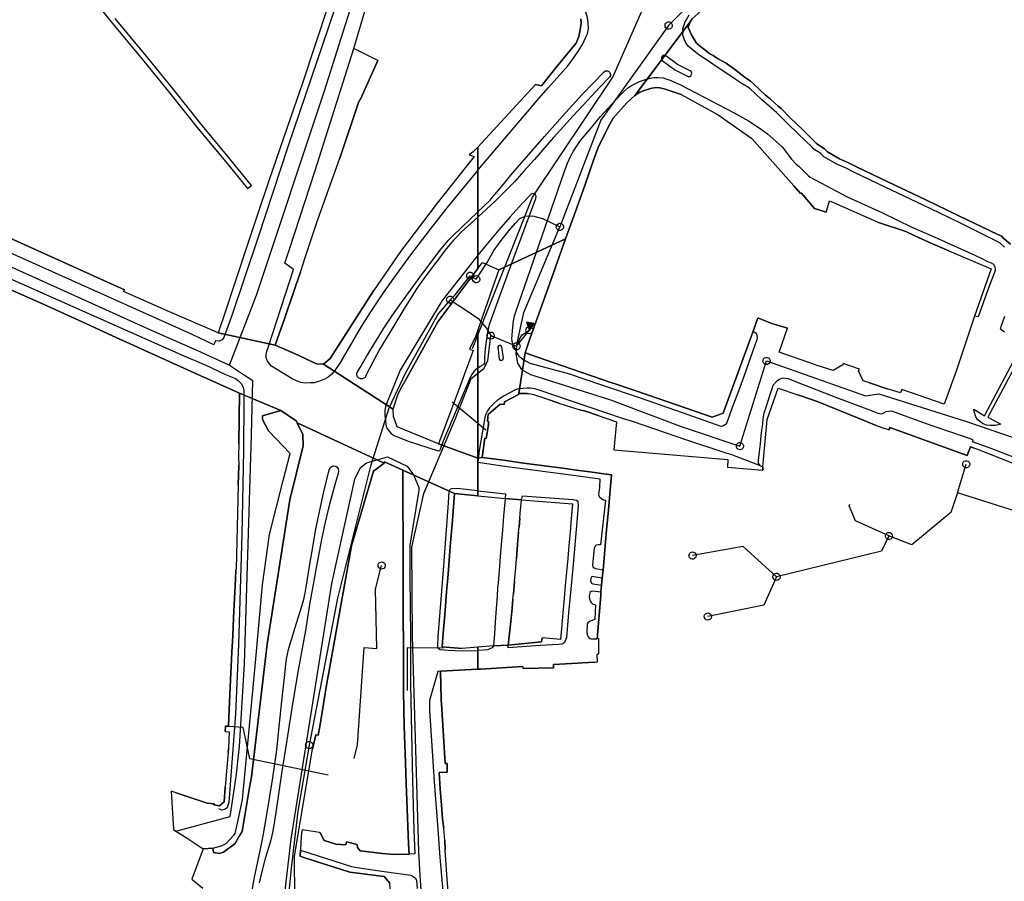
# Model space of a CAD drawing. Extents: x 166506 to 171543, y 332500 to 338212.
# Tile 70 of 139: x 168648 to 168975, y 336061 to 336348. Entities that reach past the tile are written whole.
import ezdxf

# ---------------------------------------------------------------- set-up
doc = ezdxf.new("R2010")
doc.units = 0
doc.header["$MEASUREMENT"] = 0
doc.layers.get('0').update_dxf_attribs({"color": 1, "linetype": 'CONTINUOUS'})
for name, color, linetype in [('IRISH_OS_1000S_FEATURE', 252, 'CONTINUOUS'), ('UNDERGROUND_ROUTE', 1, 'CONTINUOUS'), ('UUB', 1, 'CONTINUOUS')]:
    doc.layers.add(name, color=color, linetype=linetype)

# ---------------------------------------------------------------- blocks, each defined once
blk = doc.blocks.new('UUB_LOCATION_AC_T02')
at = {"color": 0, "linetype": 'ByBlock'}
blk.add_lwpolyline([(18862, 2286, -1), (-18862, -2286, -1), (18862, 2286)], format="xyb", close=True, dxfattribs=at)
blk = doc.blocks.new('UUB_LOCATION_AC_T02_1')
at = {"color": 0, "linetype": 'ByBlock'}
blk.add_line((20059, 39970), (-19941, 40029), dxfattribs=at)
blk.add_lwpolyline([(0, 0), (5059, 39993), (0, 0), (10059, 39985), (0, 0), (15059, 39978), (0, 0), (20059, 39970), (0, 0), (-4941, 40007), (0, 0), (-9941, 40015), (0, 0), (-14941, 40022), (0, 0), (-19941, 40029), (0, 0), (59, 40000), (0, 0)], close=True, dxfattribs=at)
blk.add_lwpolyline([(18862, 2286, -1), (-18862, -2286, -1), (18862, 2286)], format="xyb", close=True, dxfattribs=at)

msp = doc.modelspace()

# ---------------------------------------------------------------- linework, layer by layer
at = {"layer": 'IRISH_OS_1000S_FEATURE', "color": 9}
for points in [[(168769.08, 336400), (168756.167, 336362.764), (168736.805, 336305.632), (168726.847, 336275.618), (168718.006, 336249.178), (168716.385, 336244.626), (168715.474, 336242.27), (168714.87, 336241.432), (168713.888, 336241.057), (168712.749, 336241.082), (168712.183, 336239.845), (168704.699, 336243.379), (168643.384, 336270.8), (168611.35, 336285.047)], [(168717.339, 336233.056), (168726.298, 336256.3), (168748.809, 336323.937), (168768.907, 336387.282), (168774.835, 336400)], [(168800, 336297.824), (168816.435, 336317.248), (168820.244, 336321.706), (168823.432, 336325.377), (168827.173, 336329.532), (168830.026, 336332.711), (168832.011, 336335.428), (168833.674, 336337.907), (168834.879, 336339.914), (168835.811, 336341.844), (168836.38, 336343.233), (168836.714, 336344.849), (168836.67, 336346.811), (168836.435, 336348.507), (168835.946, 336350.083), (168835.441, 336351.35), (168833.962, 336353.751), (168832.213, 336356.141), (168829.89, 336358.964), (168827.032, 336362.151), (168819.275, 336370.306), (168812.013, 336377.798), (168802.56, 336387.241), (168800, 336389.7)], [(168750.148, 336352.642), (168741.654, 336326.775), (168737.614, 336315.292), (168734.247, 336305.291), (168730.49, 336294.306), (168726.717, 336283.08), (168724.163, 336275.449), (168718.611, 336258.742), (168716.114, 336251.331), (168713.579, 336243.76), (168732.574, 336239.633), (168734.012, 336243.808), (168735.493, 336248.108), (168736.867, 336252.097), (168738.261, 336256.146), (168739.536, 336259.848), (168740.941, 336263.927), (168742.678, 336269.145), (168746.761, 336281.407), (168754.028, 336301.857), (168760.229, 336320.333), (168760.91, 336321.517), (168766.738, 336334.378), (168758.754, 336338.272), (168763.062, 336352.986)], [(168750.148, 336352.642), (168741.654, 336326.775)], [(168758.754, 336338.272), (168763.062, 336352.986)], [(168875.086, 336351.669), (168873.198, 336349.917), (168871.29, 336348.126), (168870.525, 336347.169)], [(168975.134, 336272.306), (168973.64, 336273.571), (168972.642, 336274.197), (168959.113, 336280.854), (168948.037, 336286.184), (168935.467, 336292.22), (168925.209, 336297.117), (168922.403, 336298.499), (168919.313, 336299.874), (168915.04, 336302.339), (168914.026, 336303.363), (168911.731, 336304.862), (168911.105, 336305.467), (168906.715, 336309.777), (168902.471, 336313.877), (168899.45, 336316.887), (168898.469, 336317.7), (168895.969, 336319.93), (168894.355, 336321.278), (168892.303, 336323.198), (168890.288, 336325.072), (168889.156, 336325.744), (168887.862, 336326.613), (168885.849, 336327.917), (168878.118, 336333.147), (168873.058, 336336.501), (168869.872, 336339.042), (168869.144, 336340.226), (168868.577, 336341.46), (168868.168, 336342.758), (168868.201, 336343.826), (168868.186, 336344.826), (168868.894, 336347.223), (168870.29, 336349.497)], [(168834.163, 336348.144), (168834.303, 336346.765), (168834.032, 336344.469), (168833.565, 336342.323), (168832.704, 336340.131), (168831.953, 336339.309), (168826.199, 336332.366), (168821.121, 336325.957), (168819.173, 336326.382), (168800, 336305.522), (168800, 336265.138), (168800, 336265.138), (168801.452, 336267.126), (168806.992, 336264.722), (168829.072, 336274.991), (168832.414, 336284.137), (168835.574, 336292.763), (168838.635, 336301.81), (168840.154, 336305.944), (168842.093, 336309.652), (168843.391, 336312.418), (168845.003, 336315.194), (168849.48, 336320.248), (168852.139, 336322.684), (168870.525, 336347.169), (168871.29, 336348.126)], [(168977.098, 336273.217), (168974.289, 336275.59), (168974.45, 336275.789), (168972.853, 336276.456), (168959.98, 336282.656), (168948.903, 336287.987), (168936.329, 336294.025), (168926.091, 336298.912), (168923.217, 336300.325), (168920.222, 336301.659), (168916.272, 336303.937), (168915.297, 336304.921), (168912.984, 336306.432), (168912.506, 336306.894), (168908.105, 336311.215), (168903.883, 336315.294), (168900.797, 336318.369), (168899.8, 336319.193), (168897.251, 336321.465), (168895.637, 336322.812), (168893.665, 336324.662), (168891.613, 336326.571), (168890.657, 336327.416), (168888.523, 336328.866), (168887.288, 336329.911), (168885.394, 336331.3), (168882.584, 336333.393), (168879.65, 336334.967), (168878.195, 336335.953), (168877.097, 336336.538), (168872.852, 336339.838), (168872.653, 336340.099), (168870.965, 336342.827), (168869.957, 336345.312), (168870.525, 336347.169), (168870.525, 336347.169), (168852.139, 336322.684), (168853.779, 336323.744), (168855.56, 336324.456), (168857.796, 336325.078), (168859.367, 336325.317), (168860.534, 336325.268), (168861.953, 336324.954), (168867.553, 336323.052), (168879.859, 336316.219), (168891.042, 336308.401), (168905.016, 336292.639), (168907.274, 336290.092), (168907.51, 336290.335), (168911.906, 336285.155), (168915.757, 336283.952), (168916.214, 336285.335), (168916.915, 336287.637), (168917.418, 336287.425), (168933.589, 336280.368), (168942.335, 336277.422), (168945.328, 336276.062), (168951.217, 336273.415), (168956.586, 336271.01), (168970.721, 336265.085), (168965.188, 336249.369), (168959.146, 336231.395), (168955.094, 336220.032), (168940.915, 336224.917), (168940.55, 336223.799), (168936.071, 336225.192), (168930.231, 336227.186), (168928.107, 336227.856), (168926.582, 336231.163), (168926.864, 336231.722), (168921.512, 336233.546), (168921.371, 336233.187), (168918.081, 336231.222), (168912.849, 336232.926), (168912.257, 336233.147), (168900.228, 336237.344), (168902.899, 336245.352), (168897.74, 336246.885), (168893.289, 336248.681), (168892.999, 336248.429), (168891.51, 336244.342), (168881.58, 336217.076), (168877.931, 336215.718), (168857.072, 336222.91), (168845.614, 336226.791), (168844.478, 336227.181), (168834.571, 336230.582), (168824.845, 336233.927), (168815.698, 336237.089), (168813.573, 336223.587), (168816.377, 336223.624), (168816.757, 336223.663), (168817.457, 336223.479), (168818.036, 336223.377), (168818.436, 336223.235), (168822.57, 336221.894), (168823.668, 336221.511), (168826.864, 336220.436), (168831.078, 336219.097), (168834.214, 336218.063), (168835.422, 336217.806), (168839.938, 336216.292), (168846.043, 336214.246), (168845.209, 336204.827), (168883.154, 336201.69), (168882.943, 336199.098), (168894.704, 336198.14), (168894.794, 336199.265), (168896.209, 336214.921), (168899.893, 336225.364), (168906.363, 336223.134), (168907.402, 336222.87), (168913.123, 336220.827), (168929.245, 336214.309), (168932.39, 336212.964), (168935.3, 336211.987), (168935.8, 336211.819), (168936.753, 336211.5), (168936.946, 336212.276), (168962.748, 336202.988), (168963.844, 336205.89), (168964.799, 336205.569), (168966.11, 336205.129), (168974.513, 336201.782), (168981.481, 336199.03)], [(168821.121, 336325.957), (168826.199, 336332.366), (168831.953, 336339.309), (168832.704, 336340.131), (168833.565, 336342.323), (168834.032, 336344.469), (168834.303, 336346.765), (168834.163, 336348.144)], [(168852.139, 336322.684), (168870.525, 336347.169)], [(168852.139, 336322.684), (168870.525, 336347.169)], [(168870.525, 336347.169), (168869.957, 336345.312), (168870.965, 336342.827), (168872.653, 336340.099), (168872.852, 336339.838), (168877.097, 336336.538), (168878.195, 336335.953), (168879.65, 336334.967), (168882.584, 336333.393), (168885.394, 336331.3), (168887.288, 336329.911), (168888.523, 336328.866), (168890.657, 336327.416), (168891.613, 336326.571), (168893.665, 336324.662), (168895.637, 336322.812), (168897.251, 336321.465), (168899.8, 336319.193), (168900.797, 336318.369), (168903.883, 336315.294), (168908.105, 336311.215), (168912.506, 336306.894), (168912.984, 336306.432), (168915.297, 336304.921), (168916.272, 336303.937), (168920.222, 336301.659), (168923.217, 336300.325), (168926.091, 336298.912), (168936.329, 336294.025), (168948.903, 336287.987), (168959.98, 336282.656), (168972.853, 336276.456), (168974.45, 336275.789), (168974.289, 336275.59), (168977.098, 336273.217)], [(168800, 336297.824), (168793.222, 336289.641), (168789.665, 336285.296), (168784.114, 336278.3), (168777.582, 336269.686), (168771.957, 336261.958), (168768.488, 336257.03), (168764.286, 336250.77), (168761.097, 336245.843), (168757.138, 336238.981), (168754.034, 336233.657), (168752.398, 336231.209), (168751.377, 336229.992), (168750.213, 336229.044), (168748.989, 336228.394), (168747.258, 336227.678), (168745.555, 336227.211), (168744.226, 336227.128), (168742.526, 336227.031), (168741.139, 336227.28), (168739.892, 336227.667), (168738.205, 336228.459), (168731.351, 336232.65), (168730.646, 336233.459), (168729.892, 336234.621), (168729.57, 336235.457), (168729.534, 336236.482), (168729.784, 336237.657), (168730.371, 336239.267), (168738.637, 336264.804), (168735.787, 336266.917), (168737.41, 336271.949), (168745.808, 336297.731), (168758.754, 336338.272)], [(168766.738, 336334.378), (168758.754, 336338.272)], [(168766.738, 336334.378), (168760.91, 336321.517)], [(168800, 336284.061), (168804.001, 336287.896), (168804.769, 336288.725), (168806.996, 336291.409), (168811.528, 336296.866), (168815.31, 336301.318), (168822.107, 336309.083), (168828.111, 336315.788), (168834.633, 336322.987), (168841.942, 336330.51), (168842.468, 336330.893), (168843.078, 336330.922), (168843.48, 336330.708), (168843.878, 336330.316), (168844.13, 336329.639), (168844.117, 336329.308), (168843.753, 336328.773), (168840.427, 336325.304), (168836.383, 336321.024), (168831.618, 336315.93), (168828.509, 336312.531), (168825.107, 336308.737), (168822.125, 336305.284), (168818.764, 336301.365), (168815.224, 336297.586), (168812.138, 336293.987), (168809.267, 336291.09), (168805.784, 336287.666), (168800, 336282.256)], [(168891.51, 336244.342), (168892.179, 336243.846), (168892.597, 336243.384), (168892.733, 336242.843), (168892.829, 336242.202), (168892.785, 336241.482), (168892.114, 336239.666), (168890.629, 336235.594), (168888.391, 336229.243), (168886.681, 336224.434), (168884.466, 336218.606), (168882.961, 336214.574), (168882.515, 336213.436), (168881.992, 336213.039), (168881.471, 336212.782), (168880.91, 336212.686), (168867.993, 336217.149), (168853.694, 336222.134), (168842.211, 336226.047), (168834.342, 336228.723), (168830.588, 336230.02), (168817.313, 336233.579), (168815.967, 336234.352), (168815.078, 336234.841), (168814.381, 336235.349), (168813.706, 336236), (168813.134, 336236.781), (168811.987, 336239.29), (168811.537, 336240.357), (168811.332, 336241.109), (168811.26, 336241.76), (168811.612, 336245.625), (168811.87, 336247.725), (168812.186, 336249.395), (168812.656, 336251.041), (168822.299, 336278.947), (168828.634, 336297.182), (168829.78, 336300.226), (168830.905, 336302.673), (168831.729, 336304.143), (168832.721, 336305.772), (168834.127, 336307.714), (168837.289, 336311.466), (168840.803, 336315.748), (168845.771, 336321.192), (168848.3, 336323.82), (168849.723, 336325.086), (168851.112, 336326.008), (168852.378, 336326.696), (168853.749, 336327.345), (168855.407, 336327.935), (168857.291, 336328.501), (168858.466, 336328.641), (168859.874, 336328.676), (168861.539, 336328.534), (168862.812, 336328.153), (168863.871, 336327.809), (168867.306, 336326.281), (168885.183, 336316.914), (168889.972, 336314.233), (168893.815, 336311.762), (168896.291, 336309.936), (168898.228, 336308.271), (168901.166, 336305.62), (168904.24, 336301.511), (168905.793, 336299.864), (168906.77, 336299.101), (168908.422, 336297.492), (168909.796, 336296.126), (168910.474, 336295.522), (168922.801, 336289.046), (168934.296, 336283.751), (168944.34, 336278.965), (168951.752, 336275.663), (168965.289, 336269.607), (168967.775, 336268.379), (168969.452, 336267.531), (168970.669, 336267.006), (168971.408, 336266.642), (168971.883, 336265.68), (168972.059, 336264.659), (168971.775, 336263.82), (168970.034, 336259.288), (168966.327, 336249.104), (168965.188, 336249.369)], [(168741.654, 336326.775), (168737.614, 336315.292), (168734.247, 336305.291), (168730.49, 336294.306), (168726.717, 336283.08), (168724.163, 336275.449)], [(168819.173, 336326.382), (168800, 336305.522)], [(168819.173, 336326.382), (168821.121, 336325.957)], [(168852.139, 336322.684), (168849.48, 336320.248), (168845.003, 336315.194)], [(168867.553, 336323.052), (168861.953, 336324.954), (168860.534, 336325.268), (168859.367, 336325.317), (168857.796, 336325.078), (168855.56, 336324.456), (168853.779, 336323.744), (168852.139, 336322.684)], [(168867.553, 336323.052), (168879.859, 336316.219)], [(168760.229, 336320.333), (168754.028, 336301.857)], [(168760.229, 336320.333), (168760.91, 336321.517)], [(168879.859, 336316.219), (168891.042, 336308.401)], [(168845.003, 336315.194), (168843.391, 336312.418), (168842.093, 336309.652), (168840.154, 336305.944)], [(168840.154, 336305.944), (168838.635, 336301.81), (168835.574, 336292.763), (168832.414, 336284.137), (168829.072, 336274.991)], [(168905.016, 336292.639), (168891.042, 336308.401)], [(168798.37, 336303.91), (168797.085, 336302.962), (168798.714, 336302.358), (168786.438, 336286.888), (168774.246, 336270.816), (168765.223, 336257.767)], [(168798.37, 336303.91), (168800, 336305.521)], [(168742.678, 336269.145), (168746.761, 336281.407), (168754.028, 336301.857)], [(168800, 336232.199), (168800.3, 336232.376), (168800.794, 336232.681), (168801.571, 336233.101), (168802.019, 336233.31), (168802.236, 336233.677), (168802.332, 336234.455), (168802.287, 336235.649), (168802.355, 336237.298), (168802.6, 336239.312), (168803.263, 336243.908), (168803.627, 336245.595), (168803.834, 336246.526), (168804.518, 336248.455), (168811.091, 336266.433), (168819.227, 336288.435), (168819.333, 336289.242), (168819.171, 336289.659), (168818.716, 336290.048), (168818.213, 336290.097), (168817.77, 336289.976), (168814.681, 336286.73), (168810.677, 336282.379), (168806.96, 336278.065), (168802.496, 336272.705), (168800, 336269.646)], [(168907.274, 336290.092), (168905.016, 336292.639)], [(168915.757, 336283.952), (168911.906, 336285.155), (168907.51, 336290.335), (168907.274, 336290.092)], [(168915.757, 336283.952), (168916.214, 336285.335), (168916.915, 336287.637), (168917.418, 336287.425), (168933.589, 336280.368)], [(168617.88, 336269.797), (168654.901, 336253.499), (168664.667, 336249.069), (168669.572, 336246.843), (168677.272, 336243.35), (168704.631, 336230.939), (168720.722, 336223.668), (168734.421, 336217.976), (168739.682, 336214.42), (168739.921, 336213.899), (168768.816, 336200.421), (168768.873, 336200.839), (168774.981, 336198.148), (168792.19, 336190.372), (168800, 336189.627), (168800, 336202.167), (168800, 336202.167), (168786.921, 336206.838), (168775.559, 336211.568), (168773.152, 336212.552), (168771.947, 336215.96), (168771.844, 336218.41), (168748.644, 336233.39), (168746.25, 336233.472), (168738.987, 336236.905), (168732.574, 336239.633), (168713.579, 336243.76), (168697.415, 336250.779), (168682.094, 336257.567), (168682.405, 336258.1), (168623.67, 336284.54)], [(168623.67, 336284.54), (168682.405, 336258.1)], [(168800, 336282.256), (168794.359, 336277.302), (168793.067, 336275.776), (168791.821, 336274.536), (168790.705, 336273.244), (168789.508, 336271.789), (168786.074, 336267.255), (168782.354, 336262.326), (168780.115, 336259.199), (168779.206, 336257.873), (168778.313, 336256.423), (168775.351, 336251.63), (168770.72, 336243.937), (168767.407, 336238.423), (168762.841, 336229.851), (168762.438, 336228.95), (168761.597, 336228.485), (168760.904, 336228.475), (168760.238, 336228.784), (168759.887, 336229.203), (168759.701, 336229.801), (168759.723, 336230.386), (168760.835, 336232.249), (168762.959, 336235.885), (168765.945, 336240.741), (168768.738, 336245.357), (168771.359, 336249.324), (168774.545, 336253.877), (168781.001, 336262.73), (168787.797, 336271.744), (168790.183, 336274.604), (168791.547, 336275.937), (168800, 336284.061)], [(168610.276, 336281.545), (168636.737, 336269.251), (168692.263, 336244.216), (168706.74, 336237.942), (168717.339, 336233.056)], [(168942.335, 336277.422), (168933.589, 336280.368)], [(168609.011, 336277.462), (168701.447, 336236.494), (168709.272, 336233.178), (168716.078, 336229.947), (168719.311, 336228.592), (168720.268, 336227.908), (168721.284, 336226.923), (168721.918, 336225.76), (168722.113, 336224.519), (168722.178, 336221.419), (168721.982, 336204.66), (168721.433, 336176.682), (168720.386, 336140.187), (168719.32, 336116.951), (168717.126, 336087.721), (168716.577, 336085.904), (168715.694, 336085.248), (168714.774, 336085.132), (168713.841, 336085.524)], [(168956.586, 336271.01), (168951.217, 336273.415), (168945.328, 336276.062), (168942.335, 336277.422)], [(168724.163, 336275.449), (168718.611, 336258.742), (168716.114, 336251.331), (168713.579, 336243.76)], [(168806.992, 336264.722), (168829.072, 336274.991)], [(168806.992, 336264.722), (168829.072, 336274.991)], [(168829.072, 336274.991), (168824.412, 336261.831), (168820.805, 336251.687), (168817.3, 336241.762), (168815.698, 336237.089)], [(168654.901, 336253.499), (168617.88, 336269.797)], [(168956.586, 336271.01), (168970.721, 336265.085), (168965.188, 336249.369)], [(168740.941, 336263.927), (168742.678, 336269.145)], [(168800, 336269.646), (168799.181, 336268.641), (168788.062, 336254.558), (168774.157, 336231.341), (168770.773, 336223.222), (168769.728, 336220.531), (168769.241, 336219.217), (168769.049, 336217.94), (168769.056, 336216.367), (168769.24, 336214.384), (168769.475, 336212.687), (168769.782, 336211.994), (168770.4, 336211.191), (168771.179, 336210.3), (168772.168, 336209.629), (168776.756, 336207.729), (168786.762, 336204.583), (168787.302, 336204.68), (168787.584, 336205.079), (168788.436, 336207.615), (168797.464, 336229.012), (168797.949, 336229.804), (168798.84, 336231.058), (168799.376, 336231.678), (168799.688, 336232.014), (168800, 336232.198)], [(168800, 336265.138), (168801.452, 336267.126), (168806.992, 336264.722)], [(168740.941, 336263.927), (168739.536, 336259.848)], [(168800, 336265.138), (168786.682, 336247.43)], [(168806.992, 336264.722), (168806.436, 336263.133), (168801.513, 336249.255), (168800, 336244.722)], [(168713.579, 336243.76), (168697.415, 336250.779), (168682.094, 336257.567), (168682.405, 336258.1)], [(168739.536, 336259.848), (168738.261, 336256.146)], [(168748.644, 336233.39), (168750.864, 336235.193), (168765.223, 336257.767)], [(168664.667, 336249.069), (168654.901, 336253.499)], [(168738.261, 336256.146), (168736.867, 336252.097)], [(168736.867, 336252.097), (168735.493, 336248.108)], [(168669.572, 336246.843), (168664.667, 336249.069)], [(168677.272, 336243.35), (168669.572, 336246.843)], [(168735.493, 336248.108), (168734.012, 336243.808)], [(168786.682, 336247.43), (168775.69, 336227.656)], [(168891.51, 336244.342), (168892.999, 336248.429)], [(168892.999, 336248.429), (168893.289, 336248.681), (168897.74, 336246.885)], [(168897.74, 336246.885), (168902.899, 336245.352)], [(168965.188, 336249.369), (168959.146, 336231.395)], [(168975.105, 336243.963), (168973.769, 336245.009), (168974.013, 336245.868), (168975.189, 336249.283)], [(168713.579, 336243.76), (168732.574, 336239.633)], [(168734.012, 336243.808), (168732.574, 336239.633)], [(168800, 336244.722), (168799.333, 336242.805)], [(168857.072, 336222.91), (168877.931, 336215.718), (168881.58, 336217.076), (168891.51, 336244.342)], [(168912.257, 336233.147), (168900.228, 336237.344), (168902.899, 336245.352)], [(168704.631, 336230.939), (168677.272, 336243.35)], [(168799.333, 336242.805), (168797.16, 336238.399)], [(168732.574, 336239.633), (168738.987, 336236.905)], [(168797.16, 336238.399), (168798.377, 336237.873), (168796.825, 336233.67)], [(168808.466, 336235.405), (168807.917, 336239.087), (168807.632, 336239.516), (168807.181, 336239.59), (168806.831, 336239.499), (168806.568, 336239.171), (168807.054, 336235.024), (168807.281, 336234.733), (168807.582, 336234.657), (168807.981, 336234.666), (168808.25, 336234.859), (168808.515, 336235.461)], [(168813.573, 336223.587), (168815.698, 336237.089)], [(168813.573, 336223.587), (168815.698, 336237.089)], [(168815.698, 336237.089), (168824.845, 336233.927), (168834.571, 336230.582), (168844.478, 336227.181), (168845.614, 336226.791), (168857.072, 336222.91)], [(168982.123, 336239.151), (168976.314, 336228.356), (168969.596, 336215.786), (168973.925, 336213.366), (168972.123, 336212.954), (168970.343, 336212.942), (168969.183, 336213.047), (168968.005, 336213.493), (168967.028, 336214.137), (168966.092, 336215.021), (168965.616, 336215.804), (168964.984, 336217.647), (168964.907, 336218.407), (168968.458, 336216.231), (168976.205, 336230.777), (168981.046, 336239.756)], [(168738.987, 336236.905), (168746.25, 336233.472), (168748.644, 336233.39)], [(168720.722, 336223.668), (168704.631, 336230.939)], [(168717.339, 336233.056), (168722.326, 336229.705), (168725.131, 336227.879)], [(168748.644, 336233.39), (168771.844, 336218.41)], [(168796.825, 336233.67), (168795.402, 336229.814)], [(168930.231, 336227.186), (168928.107, 336227.856), (168926.582, 336231.163), (168926.864, 336231.722), (168921.512, 336233.546), (168921.371, 336233.187), (168918.081, 336231.222), (168912.849, 336232.926), (168912.257, 336233.147)], [(168959.146, 336231.395), (168955.094, 336220.032), (168940.915, 336224.917)], [(168699.539, 336078.143), (168717.594, 336082.993), (168719.58, 336096.155), (168720.719, 336106.199), (168722.336, 336133.699), (168723.255, 336162.64), (168724.689, 336209.743), (168725.131, 336227.879)], [(168771.844, 336218.41), (168773.354, 336223.169), (168774.196, 336225.055), (168775.69, 336227.656)], [(168795.402, 336229.814), (168793.927, 336225.818)], [(168979.773, 336201.758), (168974.103, 336203.984), (168970.369, 336205.421), (168964.458, 336207.568), (168964.641, 336208.167), (168956.573, 336211.024), (168951.101, 336212.91), (168945.15, 336215.017), (168937.602, 336217.712), (168935.62, 336217.481), (168934.197, 336216.767), (168933.098, 336216.992), (168930.342, 336218.025), (168919.34, 336222.195), (168908.858, 336226.223), (168905.204, 336227.72), (168903.247, 336228.469), (168901.228, 336228.658), (168900.286, 336228.283), (168899.444, 336227.766), (168898.117, 336226.272), (168897.57, 336224.855), (168896.961, 336222.797), (168896.292, 336220.78), (168895.703, 336218.943), (168895.095, 336217.065), (168894.746, 336215.187), (168894.578, 336213.447), (168894.309, 336211.408), (168894.08, 336209.509), (168893.868, 336206.89), (168893.516, 336204.251), (168893.144, 336201.493), (168893.141, 336200.992), (168893.179, 336200.492), (168893.557, 336199.991), (168893.955, 336199.529)], [(168930.231, 336227.186), (168936.071, 336225.192)], [(168793.927, 336225.818), (168792.287, 336221.376)], [(168893.955, 336199.529), (168884.39, 336203.173), (168884.071, 336203.314), (168882.493, 336203.741), (168869.092, 336208.243), (168858.827, 336211.77), (168851.398, 336214.344), (168848.037, 336215.276), (168820.379, 336224.767), (168818.88, 336225.132), (168817.48, 336225.337), (168816.245, 336225.365), (168813.764, 336225.136), (168812.707, 336224.91), (168811.568, 336224.362), (168808.693, 336222.819), (168806.414, 336221.29), (168805.127, 336220.185), (168803.879, 336218.83), (168803.172, 336217.857), (168802.604, 336216.707), (168802.3, 336215.768), (168802.093, 336214.269), (168800.429, 336204.695), (168800, 336200.738)], [(168896.209, 336214.921), (168899.893, 336225.364), (168906.363, 336223.134)], [(168940.915, 336224.917), (168940.55, 336223.799), (168936.071, 336225.192)], [(168720.49, 336206.966), (168720.722, 336223.668)], [(168734.421, 336217.976), (168720.722, 336223.668)], [(168792.287, 336221.376), (168786.921, 336206.838)], [(168813.474, 336223.292), (168808.804, 336220.799), (168808.72, 336219.959)], [(168813.573, 336223.587), (168813.474, 336223.292)], [(168816.377, 336223.624), (168813.573, 336223.587)], [(168816.377, 336223.624), (168816.757, 336223.663), (168817.457, 336223.479), (168818.036, 336223.377), (168818.436, 336223.235)], [(168818.436, 336223.235), (168822.57, 336221.894)], [(168822.57, 336221.894), (168823.668, 336221.511)], [(168826.864, 336220.436), (168823.668, 336221.511)], [(168913.123, 336220.827), (168907.402, 336222.87), (168906.363, 336223.134)], [(168929.245, 336214.309), (168913.123, 336220.827)], [(168734.421, 336217.976), (168728.391, 336216.233), (168728.301, 336214.996), (168730.346, 336211.209)], [(168739.921, 336213.899), (168739.682, 336214.42), (168734.421, 336217.976)], [(168775.559, 336211.568), (168773.152, 336212.552), (168771.947, 336215.96), (168771.844, 336218.41)], [(168808.72, 336219.959), (168807.334, 336220.033), (168803.444, 336216.643), (168803.174, 336214.463), (168803.534, 336214.342)], [(168826.864, 336220.436), (168831.078, 336219.097)], [(168831.078, 336219.097), (168834.214, 336218.063)], [(168835.422, 336217.806), (168834.214, 336218.063)], [(168839.938, 336216.292), (168835.422, 336217.806)], [(168803.534, 336214.342), (168803.489, 336213.242)], [(168839.938, 336216.292), (168846.043, 336214.246), (168845.209, 336204.827)], [(168894.794, 336199.265), (168896.209, 336214.921)], [(168932.39, 336212.964), (168929.245, 336214.309)], [(168739.053, 336056.037), (168739.015, 336069.82), (168744.922, 336105.406), (168746.06, 336110.174), (168746.898, 336110.001), (168747.41, 336112.877), (168747.41, 336112.877), (168749.821, 336127.99), (168750.123, 336129.663), (168757.028, 336167.984), (168757.924, 336172.955), (168765.274, 336197.768), (168768.816, 336200.421), (168739.921, 336213.899), (168741.743, 336209.929), (168741.869, 336206.209), (168737.451, 336188.238), (168729.878, 336140.276), (168724.63, 336096.212), (168724.017, 336092.611), (168721.528, 336078.001), (168720.502, 336076.234), (168719.191, 336073.975), (168715.317, 336071.154), (168714.038, 336070.718), (168711.985, 336070.96), (168711.781, 336072.495), (168708.648, 336072.273), (168704.832, 336062.18), (168708.505, 336059.129)], [(168711.781, 336072.495), (168711.985, 336070.96), (168714.038, 336070.718), (168715.317, 336071.154), (168719.191, 336073.975), (168720.502, 336076.234), (168721.528, 336078.001), (168724.017, 336092.611), (168724.63, 336096.212), (168729.878, 336140.276), (168737.451, 336188.238), (168741.869, 336206.209), (168741.743, 336209.929), (168739.921, 336213.899)], [(168711.781, 336072.495), (168714.696, 336073.187), (168716.229, 336074.034), (168718.814, 336076.792), (168719.269, 336077.277), (168720.204, 336081.712), (168721.631, 336088.6), (168725.21, 336125.829), (168726.007, 336134.127), (168728.383, 336160.008), (168730.69, 336176.718), (168735.18, 336194.653), (168737.583, 336203.633), (168730.346, 336211.209)], [(168768.816, 336200.421), (168739.921, 336213.899)], [(168768.816, 336200.421), (168739.921, 336213.899)], [(168786.921, 336206.838), (168775.559, 336211.568)], [(168803.489, 336213.242), (168802.728, 336208.705), (168802.328, 336208.707), (168801.409, 336202.354)], [(168932.39, 336212.964), (168935.3, 336211.987), (168935.8, 336211.819), (168936.753, 336211.5)], [(168962.748, 336202.988), (168936.946, 336212.276), (168936.753, 336211.5)], [(168720.49, 336206.966), (168720.386, 336202.727), (168720.418, 336199.625)], [(168786.921, 336206.838), (168800, 336202.167)], [(168786.921, 336206.838), (168800, 336202.167)], [(168845.209, 336204.827), (168883.154, 336201.69), (168882.943, 336199.098), (168894.704, 336198.14)], [(168963.844, 336205.89), (168962.748, 336202.988)], [(168964.799, 336205.569), (168963.844, 336205.89)], [(168964.799, 336205.569), (168966.11, 336205.129), (168974.513, 336201.782)], [(168730.723, 336014.764), (168737.881, 336075.435), (168751.411, 336160.39), (168759.053, 336195.169), (168760.919, 336199.038), (168762.91, 336200.527), (168769.922, 336202.518), (168774.383, 336200.479), (168776.438, 336199.49), (168778.551, 336196.576), (168780.35, 336192.377), (168780.341, 336191.502), (168777.294, 336173.158), (168777.389, 336162.565), (168777.52, 336143.085), (168777.505, 336126.705), (168778.219, 336094.921), (168778.663, 336078.399), (168778.967, 336070.558), (168777.087, 336070.506)], [(168800, 336202.167), (168801.409, 336202.354)], [(168800, 336202.167), (168801.409, 336202.354)], [(168801.409, 336202.354), (168805.906, 336201.747)], [(168805.906, 336201.747), (168810.071, 336201.184)], [(168810.071, 336201.184), (168814.354, 336200.606)], [(168974.513, 336201.782), (168981.481, 336199.03)], [(168720.283, 336193.264), (168720.418, 336199.625)], [(168724.513, 336056.574), (168725.828, 336063.345), (168727.581, 336071.52), (168728.544, 336076.522), (168729.689, 336082.945), (168730.802, 336089.683), (168731.767, 336095.853), (168733.143, 336105.164), (168734.039, 336113.877), (168734.797, 336121.306), (168735.609, 336129.233), (168736.085, 336133.562), (168736.35, 336135.251), (168736.66, 336136.898), (168737.02, 336138.475), (168737.553, 336140.378), (168739.696, 336147.294), (168741.384, 336152.876), (168741.833, 336154.504), (168742.17, 336155.558), (168742.294, 336156.342), (168742.481, 336157.179), (168742.809, 336159.253), (168744.008, 336166.25), (168745.206, 336173.187), (168746.07, 336178.665), (168748.622, 336190.471), (168750.564, 336198.239), (168750.922, 336199.013), (168751.487, 336199.452), (168752.032, 336199.586), (168752.719, 336199.469), (168753.201, 336199.126), (168753.541, 336198.57), (168753.619, 336197.918), (168753.474, 336197.006), (168752.527, 336193.7), (168751.51, 336190.071), (168750.326, 336185.475), (168749.203, 336180.845), (168748.008, 336175.062), (168746.457, 336166.921), (168745.154, 336160.154), (168743.997, 336153.427), (168742.599, 336144.794), (168740.166, 336131.66), (168738.315, 336120.431), (168736.377, 336108.348), (168734.705, 336097.301), (168732.786, 336084.338), (168731.793, 336078.119), (168731.134, 336075.228), (168730.429, 336072.881), (168729.846, 336071.162), (168729.254, 336068.979), (168727.961, 336064.193), (168727.201, 336060.888)], [(168791.009, 336047.532), (168789.713, 336062.181), (168789.094, 336071.745), (168788.988, 336074.988), (168788.664, 336078.981), (168788.233, 336082.043), (168787.839, 336086.84), (168787.46, 336092.017), (168787.076, 336097.655), (168789.796, 336097.745), (168789.703, 336100.625), (168789.043, 336100.618), (168788.58, 336109.675), (168787.963, 336118.703), (168787.807, 336121.897), (168787.566, 336131.279), (168800, 336131.958), (168800, 336135.392), (168800, 336135.392), (168800, 336138.15), (168800, 336139.289), (168794.786, 336138.812), (168788.088, 336139.401), (168788.455, 336143.964), (168788.844, 336148.797), (168789.176, 336152.921), (168789.565, 336157.749), (168789.926, 336162.245), (168790.272, 336166.537), (168790.654, 336171.283), (168790.979, 336175.324), (168791.363, 336180.101), (168791.714, 336184.458), (168792.19, 336190.372), (168774.981, 336198.148), (168775.114, 336164.462), (168775.27, 336124.914), (168775.295, 336118.553), (168775.482, 336113.172), (168775.6, 336109.771), (168775.906, 336100.931), (168776.15, 336093.889), (168776.44, 336085.541), (168776.842, 336073.939), (168777.087, 336070.506), (168772.082, 336070.317), (168768.237, 336070.694), (168760.865, 336071.55), (168759.912, 336072.66), (168759.801, 336073.659), (168756.23, 336074.498), (168756.042, 336073.516), (168752.678, 336073.758), (168749.927, 336074.667), (168748.837, 336075.031), (168747.516, 336077.57), (168747.245, 336077.662), (168741.496, 336078.499), (168741.361, 336077.529), (168741.186, 336076.269), (168741.075, 336074.312), (168740.933, 336071.803), (168740.817, 336069.754), (168742.112, 336069.342), (168748.268, 336067.382), (168752.226, 336066.137), (168757.357, 336064.522), (168768.773, 336062.992), (168770.704, 336060.823)], [(168768.816, 336200.421), (168765.274, 336197.768), (168757.924, 336172.955), (168757.028, 336167.984), (168750.123, 336129.663)], [(168774.981, 336198.148), (168768.873, 336200.839), (168768.816, 336200.421)], [(168775.27, 336124.914), (168775.114, 336164.462), (168774.981, 336198.148)], [(168792.19, 336190.372), (168774.981, 336198.148)], [(168800, 336200.738), (168809.746, 336199.352), (168815.643, 336198.584), (168832.594, 336196.348), (168840.539, 336195.276), (168840.385, 336192.347), (168840.138, 336190.074), (168840.335, 336189.315), (168841.21, 336188.591), (168841.716, 336188.284), (168842.45, 336188.193), (168840.78, 336173.277), (168839.87, 336173.329), (168839.139, 336173.034), (168838.652, 336172.228), (168838.077, 336166.583), (168838.183, 336165.985), (168838.601, 336165.613), (168839.068, 336165.457), (168841.601, 336164.999)], [(168814.354, 336200.606), (168819.47, 336199.915)], [(168819.47, 336199.915), (168823.771, 336199.335)], [(168823.771, 336199.335), (168828.184, 336198.739)], [(168828.184, 336198.739), (168832.779, 336198.116)], [(168832.779, 336198.116), (168837.194, 336197.522)], [(168893.955, 336199.529), (168894.794, 336199.265)], [(168894.794, 336199.265), (168894.704, 336198.14)], [(168837.194, 336197.522), (168841.891, 336196.888)], [(168841.891, 336196.888), (168844.37, 336196.553)], [(168844.37, 336196.553), (168843.762, 336188.956), (168843.385, 336184.792)], [(168720.283, 336193.264), (168719.528, 336165.243)], [(168800, 336191.26), (168795.023, 336191.785), (168793.144, 336192.013), (168791.204, 336191.962), (168790.603, 336191.685), (168790.339, 336191.006), (168790.082, 336187.287), (168788.506, 336166.314), (168786.678, 336142.683), (168786.505, 336139.883), (168786.562, 336139.143), (168787.06, 336138.741), (168787.439, 336138.519), (168790.038, 336138.247), (168794.457, 336138.047), (168800, 336138.15)], [(168800, 336191.26), (168809.145, 336190.294), (168809.038, 336188.755)], [(168792.19, 336190.372), (168791.714, 336184.458)], [(168800, 336189.627), (168792.19, 336190.372)], [(168800, 336189.626), (168803.426, 336189.299)], [(168803.426, 336189.299), (168809.038, 336188.755)], [(168809.038, 336188.755), (168808.47, 336182.797)], [(168809.038, 336188.755), (168814.516, 336188.27)], [(168814.516, 336188.27), (168814.782, 336189.628), (168830.139, 336188.518), (168831.618, 336188.332), (168832.777, 336188.126), (168833.215, 336187.764), (168833.233, 336187.304), (168833.331, 336186.844), (168833.369, 336186.283), (168832.693, 336178.406), (168831.639, 336166.71), (168830.922, 336158.612), (168830.146, 336150.655), (168829.449, 336142.537), (168828.781, 336140.78), (168828.36, 336140.482), (168827.918, 336140.264), (168826.898, 336140.169), (168820.656, 336139.777), (168810.051, 336139.065), (168810.056, 336139.985)], [(168814.072, 336183.697), (168814.516, 336188.27)], [(168814.516, 336188.27), (168831.451, 336186.932), (168831.019, 336182.073)], [(168843.385, 336184.792), (168842.793, 336178.26), (168841.845, 336167.663), (168841.601, 336164.999)], [(168791.714, 336184.458), (168791.363, 336180.101)], [(168808.47, 336182.797), (168808.112, 336178.201)], [(168813.921, 336182.138), (168813.694, 336179.128)], [(168813.921, 336182.138), (168814.072, 336183.697)], [(168831.019, 336182.073), (168830.617, 336177.549)], [(168791.363, 336180.101), (168790.979, 336175.324)], [(168808.112, 336178.201), (168807.748, 336173.439)], [(168813.507, 336177.533), (168813.694, 336179.128)], [(168790.979, 336175.324), (168790.654, 336171.283)], [(168813.31, 336174.86), (168812.894, 336170.255)], [(168813.507, 336177.533), (168813.31, 336174.86)], [(168830.617, 336177.549), (168830.219, 336173.076)], [(168807.748, 336173.439), (168807.426, 336169.336)], [(168830.219, 336173.076), (168829.836, 336168.776)], [(168790.654, 336171.283), (168790.272, 336166.537)], [(168807.426, 336169.336), (168807.063, 336164.714)], [(168812.568, 336165.796), (168812.852, 336168.612)], [(168812.894, 336170.255), (168812.852, 336168.612)], [(168829.836, 336168.776), (168829.435, 336164.259), (168829.036, 336159.777)], [(168719.365, 336161.905), (168719.515, 336164.983), (168719.528, 336165.243)], [(168790.272, 336166.537), (168789.926, 336162.245)], [(168812.094, 336161.111), (168812.568, 336165.796)], [(168841.601, 336164.999), (168841.342, 336162.17)], [(168718.736, 336148.988), (168719.365, 336161.905)], [(168789.926, 336162.245), (168789.565, 336157.749)], [(168807.063, 336164.714), (168806.665, 336160.582)], [(168841.342, 336162.17), (168837.823, 336162.751), (168837.536, 336162.085), (168837.47, 336161.348), (168837.776, 336160.541), (168838.166, 336160.276), (168841.137, 336159.941)], [(168841.342, 336162.17), (168841.137, 336159.941)], [(168806.525, 336158.991), (168806.392, 336156.224)], [(168806.665, 336160.582), (168806.525, 336158.991)], [(168812.094, 336161.111), (168811.763, 336156.917)], [(168829.036, 336159.777), (168828.666, 336155.615)], [(168841.137, 336159.941), (168840.917, 336157.54)], [(168789.565, 336157.749), (168789.176, 336152.921)], [(168806.392, 336156.224), (168806.051, 336152.165)], [(168811.631, 336155.241), (168811.352, 336152.235)], [(168811.631, 336155.241), (168811.763, 336156.917)], [(168828.666, 336155.615), (168828.23, 336150.718)], [(168840.917, 336157.54), (168838.169, 336157.862), (168837.604, 336157.797), (168837.248, 336157.471), (168836.949, 336156.096), (168837.06, 336155.33), (168837.284, 336154.64), (168837.595, 336154.085), (168838.046, 336153.718), (168839.098, 336153.304), (168838.88, 336148.475), (168837.306, 336147.908), (168836.527, 336147.416), (168836.309, 336147.064), (168836.283, 336146.649), (168836.227, 336144.349), (168836.299, 336143.355), (168836.675, 336142.676), (168837.113, 336142.117), (168837.68, 336141.99), (168839.599, 336142.093)], [(168840.917, 336157.54), (168840.813, 336156.407), (168839.599, 336142.093)], [(168789.176, 336152.921), (168788.844, 336148.797)], [(168806.051, 336152.165), (168805.699, 336147.548)], [(168811.352, 336152.235), (168810.951, 336147.809)], [(168718.449, 336143.086), (168718.736, 336148.988)], [(168788.844, 336148.797), (168788.455, 336143.964)], [(168828.23, 336150.718), (168827.877, 336146.741)], [(168805.699, 336147.548), (168805.515, 336143.819)], [(168810.951, 336147.809), (168810.056, 336139.985)], [(168827.877, 336146.741), (168827.442, 336141.854), (168821.362, 336142.334)], [(168718.185, 336137.679), (168718.449, 336143.086)], [(168788.455, 336143.964), (168788.088, 336139.401), (168794.786, 336138.812)], [(168805.515, 336143.819), (168805.214, 336139.767)], [(168810.056, 336139.985), (168821.121, 336140.995), (168821.362, 336142.334)], [(168840.169, 336142.127), (168839.599, 336142.093)], [(168840.227, 336137.021), (168840.169, 336142.127)], [(168800, 336139.289), (168794.786, 336138.812)], [(168805.214, 336139.767), (168804.671, 336139.07), (168804.19, 336138.792), (168803.729, 336138.574), (168803.228, 336138.396), (168801.767, 336138.243), (168800, 336138.15)], [(168805.214, 336139.767), (168800, 336139.289)], [(168805.214, 336139.767), (168810.056, 336139.985)], [(168717.951, 336132.864), (168718.185, 336137.679)], [(168838.872, 336134.334), (168839.77, 336134.388), (168839.615, 336136.983), (168840.227, 336137.021)], [(168717.737, 336128.481), (168717.951, 336132.864)], [(168815.06, 336132.182), (168814.903, 336132.823), (168800.878, 336132.006)], [(168825.147, 336132.397), (168815.06, 336132.182)], [(168833.149, 336133.962), (168825.083, 336133.497), (168825.147, 336132.397)], [(168838.872, 336134.334), (168834.667, 336134.049), (168833.149, 336133.962)], [(168750.123, 336129.663), (168749.821, 336127.99)], [(168787.566, 336131.279), (168786.685, 336131.183), (168783.921, 336121.595), (168783.906, 336118.335), (168785.457, 336094.548), (168786.645, 336078.782), (168787.322, 336069.299), (168788.217, 336059.515), (168789.473, 336045.569), (168789.877, 336042.127), (168790.128, 336040.126), (168790.523, 336039.124), (168791.317, 336037.801), (168793.311, 336036.452), (168794.609, 336036.086), (168796.568, 336035.737), (168800, 336036.061)], [(168800, 336131.958), (168787.566, 336131.279)], [(168787.566, 336131.279), (168787.807, 336121.897)], [(168800.878, 336132.006), (168800, 336131.958)], [(168717.491, 336123.423), (168717.737, 336128.481)], [(168749.821, 336127.99), (168747.41, 336112.877)], [(168717.25, 336118.481), (168717.491, 336123.423)], [(168775.295, 336118.553), (168775.27, 336124.914)], [(168787.807, 336121.897), (168787.963, 336118.703)], [(168715.981, 336112.99), (168716.981, 336112.965), (168717.127, 336115.963)], [(168717.127, 336115.963), (168717.25, 336118.481)], [(168775.482, 336113.172), (168775.295, 336118.553)], [(168787.963, 336118.703), (168788.58, 336109.675)], [(168715.873, 336111.19), (168715.981, 336112.99)], [(168747.41, 336112.877), (168746.898, 336110.001), (168746.06, 336110.174), (168744.922, 336105.406)], [(168775.6, 336109.771), (168775.482, 336113.172)], [(168715.873, 336111.19), (168717.265, 336111.086), (168717.029, 336105.624)], [(168775.906, 336100.931), (168775.6, 336109.771)], [(168788.58, 336109.675), (168789.043, 336100.618), (168789.703, 336100.625)], [(168716.883, 336104.224), (168716.351, 336098.193)], [(168716.883, 336104.224), (168717.029, 336105.624)], [(168739.053, 336056.037), (168739.015, 336069.82), (168744.922, 336105.406)], [(168776.15, 336093.889), (168775.906, 336100.931)], [(168789.703, 336100.625), (168789.796, 336097.745)], [(168716.351, 336098.193), (168715.913, 336092.706)], [(168789.796, 336097.745), (168787.076, 336097.655), (168787.46, 336092.017), (168787.839, 336086.84)], [(168776.44, 336085.541), (168776.15, 336093.889)], [(168697.919, 336091.38), (168698.759, 336078.644), (168699.539, 336078.143)], [(168699.342, 336090.918), (168697.919, 336091.38)], [(168699.342, 336090.918), (168709.968, 336087.371), (168712.208, 336087.182), (168712.166, 336086.802), (168714.046, 336086.553)], [(168714.046, 336086.553), (168715.611, 336087.807), (168715.913, 336092.706)], [(168787.839, 336086.84), (168788.233, 336082.043)], [(168776.842, 336073.939), (168776.44, 336085.541)], [(168788.233, 336082.043), (168788.664, 336078.981)], [(168699.539, 336078.143), (168702.963, 336075.941)], [(168741.496, 336078.499), (168741.361, 336077.529), (168741.186, 336076.269), (168741.075, 336074.312)], [(168747.245, 336077.662), (168741.496, 336078.499)], [(168747.245, 336077.662), (168747.516, 336077.57), (168748.837, 336075.031), (168749.927, 336074.667), (168752.678, 336073.758), (168756.042, 336073.516), (168756.23, 336074.498), (168759.801, 336073.659), (168759.912, 336072.66), (168760.865, 336071.55), (168768.237, 336070.694), (168772.082, 336070.317), (168777.087, 336070.506)], [(168788.988, 336074.988), (168788.664, 336078.981)], [(168702.963, 336075.941), (168708.648, 336072.273)], [(168741.075, 336074.312), (168740.933, 336071.803)], [(168777.087, 336070.506), (168776.842, 336073.939)], [(168788.988, 336074.988), (168789.094, 336071.745)], [(168708.648, 336072.273), (168704.832, 336062.18), (168708.505, 336059.129)], [(168708.648, 336072.273), (168711.781, 336072.495)], [(168708.648, 336072.273), (168711.781, 336072.495)], [(168742.112, 336069.342), (168740.817, 336069.754), (168740.933, 336071.803)], [(168740.933, 336071.803), (168757.908, 336066.394), (168759.786, 336065.966), (168768.041, 336064.808), (168776.895, 336063.527), (168777.835, 336063.423), (168779.131, 336062.577), (168779.527, 336061.835), (168779.795, 336059.053)], [(168789.713, 336062.181), (168789.094, 336071.745)], [(168748.268, 336067.382), (168742.112, 336069.342)], [(168752.226, 336066.137), (168748.268, 336067.382)], [(168778.848, 336038.464), (168779.548, 336038.541), (168779.315, 336044.683), (168771.693, 336044.476), (168770.704, 336060.823), (168768.773, 336062.992), (168757.357, 336064.522), (168752.226, 336066.137)], [(168791.009, 336047.532), (168789.713, 336062.181)]]:
    msp.add_lwpolyline(points, dxfattribs=at)
at = {"layer": 'IRISH_OS_1000S_FEATURE'}
msp.add_lwpolyline([(168668.469, 336359.126), (168677.975, 336347.162), (168688.835, 336334.112), (168697.506, 336323.453), (168707.072, 336311.549), (168716.141, 336300.607), (168723.381, 336291.714), (168724.699, 336292.787), (168717.455, 336301.686), (168708.389, 336312.624), (168698.828, 336324.521), (168690.148, 336335.193), (168679.294, 336348.235)], dxfattribs=at)
at = {"layer": 'IRISH_OS_1000S_FEATURE', "color": 9}
for points in [[(168869.906, 336329.041), (168870.465, 336328.958), (168870.912, 336329.364), (168871.058, 336329.787), (168871.075, 336330.165), (168870.867, 336330.643), (168870.546, 336330.906), (168866.31, 336332.983), (168862.447, 336335.911), (168861.98, 336336.106), (168861.52, 336335.94), (168861.231, 336335.684), (168861.002, 336335.3), (168860.997, 336334.803), (168861.069, 336334.459), (168861.306, 336334.311), (168865.451, 336331.251), (168869.906, 336329.041)], [(168800, 336305.521), (168798.37, 336303.91), (168797.085, 336302.962), (168798.714, 336302.358), (168786.438, 336286.888), (168774.246, 336270.816), (168765.223, 336257.767), (168750.864, 336235.193), (168748.644, 336233.39), (168771.844, 336218.41), (168773.354, 336223.169), (168774.196, 336225.055), (168775.69, 336227.656), (168786.682, 336247.43), (168800, 336265.138), (168800, 336269.646), (168800, 336270.909), (168800, 336277.038), (168800, 336280.625), (168800, 336282.256), (168800, 336284.061), (168800, 336291.921), (168800, 336297.824), (168800, 336298.875), (168800, 336302.047), (168800, 336305.521)], [(168800, 336232.199), (168800, 336221.999), (168800, 336202.167), (168801.409, 336202.354), (168802.328, 336208.707), (168802.728, 336208.705), (168803.489, 336213.242), (168803.534, 336214.342), (168803.174, 336214.463), (168803.444, 336216.643), (168807.334, 336220.033), (168808.72, 336219.959), (168808.804, 336220.799), (168813.474, 336223.292), (168813.573, 336223.587), (168815.698, 336237.089), (168817.3, 336241.762), (168820.805, 336251.687), (168824.412, 336261.831), (168829.072, 336274.991), (168806.992, 336264.722), (168806.436, 336263.133), (168801.513, 336249.255), (168800, 336244.722), (168800, 336242.299), (168800, 336232.199)], [(168800, 336244.722), (168799.333, 336242.805), (168797.16, 336238.399), (168798.377, 336237.873), (168796.825, 336233.67), (168795.402, 336229.814), (168793.927, 336225.818), (168792.287, 336221.376), (168786.921, 336206.838), (168800, 336202.167), (168800, 336244.722)], [(168720.722, 336223.668), (168720.49, 336206.966), (168720.386, 336202.727), (168720.418, 336199.625), (168720.283, 336193.264), (168719.528, 336165.243), (168719.515, 336164.983), (168719.365, 336161.905), (168718.736, 336148.988), (168718.449, 336143.086), (168718.185, 336137.679), (168717.951, 336132.864), (168717.737, 336128.481), (168717.491, 336123.423), (168717.25, 336118.481), (168717.127, 336115.963), (168716.981, 336112.965), (168715.981, 336112.99), (168715.873, 336111.19), (168717.265, 336111.086), (168717.029, 336105.624), (168716.883, 336104.224), (168716.351, 336098.193), (168715.913, 336092.706), (168715.611, 336087.807), (168714.046, 336086.553), (168712.166, 336086.802), (168712.208, 336087.182), (168709.968, 336087.371), (168699.342, 336090.918), (168697.919, 336091.38), (168698.759, 336078.644), (168699.539, 336078.143), (168702.963, 336075.941), (168708.648, 336072.273), (168711.781, 336072.495), (168714.696, 336073.187), (168716.229, 336074.034), (168718.814, 336076.792), (168719.269, 336077.277), (168720.204, 336081.712), (168721.631, 336088.6), (168725.21, 336125.829), (168726.007, 336134.127), (168728.383, 336160.008), (168730.69, 336176.718), (168735.18, 336194.653), (168737.583, 336203.633), (168730.346, 336211.209), (168728.301, 336214.996), (168728.391, 336216.233), (168734.421, 336217.976), (168720.722, 336223.668)], [(168800, 336131.958), (168800.878, 336132.006), (168814.903, 336132.823), (168815.06, 336132.182), (168825.147, 336132.397), (168825.083, 336133.497), (168833.149, 336133.962), (168834.667, 336134.049), (168838.872, 336134.334), (168839.77, 336134.388), (168839.615, 336136.983), (168840.227, 336137.021), (168840.169, 336142.127), (168839.599, 336142.093), (168840.813, 336156.407), (168840.917, 336157.54), (168841.137, 336159.941), (168841.342, 336162.17), (168841.601, 336164.999), (168841.845, 336167.663), (168842.793, 336178.26), (168843.385, 336184.792), (168843.762, 336188.956), (168844.37, 336196.553), (168841.891, 336196.888), (168837.194, 336197.522), (168832.779, 336198.116), (168828.184, 336198.739), (168823.771, 336199.335), (168819.47, 336199.915), (168814.354, 336200.606), (168810.071, 336201.184), (168805.906, 336201.747), (168801.409, 336202.354), (168800, 336202.167), (168800, 336201.958), (168800, 336200.738), (168800, 336195.917), (168800, 336191.26), (168800, 336189.626), (168803.426, 336189.299), (168809.038, 336188.755), (168814.516, 336188.27), (168831.451, 336186.932), (168831.019, 336182.073), (168830.617, 336177.549), (168830.219, 336173.076), (168829.836, 336168.776), (168829.435, 336164.259), (168829.036, 336159.777), (168828.666, 336155.615), (168828.23, 336150.718), (168827.877, 336146.741), (168827.442, 336141.854), (168821.362, 336142.334), (168821.121, 336140.995), (168810.056, 336139.985), (168805.214, 336139.767), (168800, 336139.289), (168800, 336131.958)], [(168814.516, 336188.27), (168809.038, 336188.755), (168808.47, 336182.797), (168808.112, 336178.201), (168807.748, 336173.439), (168807.426, 336169.336), (168807.063, 336164.714), (168806.665, 336160.582), (168806.525, 336158.991), (168806.392, 336156.224), (168806.051, 336152.165), (168805.699, 336147.548), (168805.515, 336143.819), (168805.214, 336139.767), (168810.056, 336139.985), (168810.951, 336147.809), (168811.352, 336152.235), (168811.631, 336155.241), (168811.763, 336156.917), (168812.094, 336161.111), (168812.568, 336165.796), (168812.852, 336168.612), (168812.894, 336170.255), (168813.31, 336174.86), (168813.507, 336177.533), (168813.694, 336179.128), (168813.921, 336182.138), (168814.072, 336183.697), (168814.516, 336188.27)]]:
    msp.add_lwpolyline(points, close=True, dxfattribs=at)
at = {"layer": 'UNDERGROUND_ROUTE'}
for points in [[(168946.521, 336418.271), (168928.937, 336408.414), (168890.326, 336372.84), (168863.398, 336345.943)], [(168798.182, 336238.607), (168818.142, 336288.859), (168844.84, 336328.793), (168859.303, 336361.679)], [(168863.398, 336345.943), (168840.869, 336314.489), (168827.234, 336279.013)], [(168799.429, 336261.624), (168803.003, 336267.203), (168805.269, 336271.126), (168808.059, 336274.962), (168810.238, 336277.664), (168812.505, 336280.192), (168813.899, 336281.848), (168815.624, 336282.519), (168818.084, 336282.633), (168821.484, 336281.761), (168827.234, 336279.013)], [(168812.809, 336239.326), (168815.272, 336250.499), (168827.234, 336279.013)], [(168790.747, 336254.796), (168792.466, 336256.404), (168797.41, 336262.76)], [(168797.41, 336262.76), (168799.429, 336261.624)], [(168790.747, 336254.796), (168786.799, 336250.101), (168775.808, 336230.212), (168770.399, 336218.697), (168764.293, 336199.506), (168753.302, 336155.541), (168743.881, 336106.692)], [(168790.747, 336254.796), (168797.136, 336250.532), (168800.114, 336248.5), (168802.741, 336245.417), (168804.228, 336242.86)], [(168812.809, 336239.326), (168813.969, 336241.947), (168814.687, 336243.124), (168817.102, 336244.659)], [(168812.809, 336239.326), (168817.102, 336244.659)], [(168782.04, 336022.866), (168782.389, 336024.785), (168783.087, 336029.496), (168780.819, 336063.342), (168780.295, 336071.193), (168778.202, 336142.897), (168778.027, 336172.556), (168782.04, 336190.351), (168792.508, 336215.3), (168797.756, 336228.589), (168801.929, 336231.874), (168803.325, 336234.491), (168804.228, 336242.86)], [(168804.228, 336242.86), (168812.809, 336239.326)], [(168812.809, 336239.326), (168812.607, 336236.802), (168813.112, 336233.673), (168814.526, 336231.552), (168817.454, 336229.937), (168844.108, 336221.456), (168867.632, 336212.672), (168887.118, 336206.11)], [(168887.118, 336206.11), (168895.966, 336234.436)], [(168895.966, 336234.436), (168928.939, 336222.802), (168933.3, 336223.5), (168962.436, 336214.253), (169010.413, 336197.853)], [(168791.42, 336220.882), (168802.578, 336211.583)], [(168959.448, 336190.625), (168962.393, 336200.079)], [(168959.448, 336190.625), (168957.261, 336183.997), (168944.339, 336173.306), (168936.67, 336176.235)], [(168998.778, 336178.197), (168959.448, 336190.625)], [(168936.67, 336176.235), (168925.543, 336181.237), (168923.482, 336186.227), (168923.655, 336186.861)], [(168936.67, 336176.235), (168934.258, 336171.146), (168899.275, 336162.649)], [(168899.275, 336162.649), (168888.221, 336172.798), (168871.37, 336169.725)], [(168758.788, 336102.228), (168759.886, 336106.753), (168762.102, 336139.187), (168766.398, 336138.791), (168765.886, 336158.612), (168767.961, 336166.431)], [(168899.275, 336162.649), (168895.077, 336153.208), (168876.458, 336149.446)], [(168776.403, 336138.999), (168776.482, 336124.898)], [(168788.519, 336138.99), (168776.403, 336138.999)], [(168750.122, 336096.682), (168724.078, 336102.095), (168721.88, 336112.518), (168717.158, 336112.947)], [(168743.881, 336106.692), (168740.106, 336084.748), (168737.925, 336065.848), (168735.502, 336042.222), (168731.692, 336009.595), (168730.413, 336000.666), (168729.08, 335977.768), (168730.292, 335930.88), (168731.504, 335915.373), (168734.511, 335902.381)]]:
    msp.add_lwpolyline(points, dxfattribs=at)

# ---------------------------------------------------------------- block references
at = {"layer": 'UUB'}
for name, p, xscale, yscale, rotation in [('UUB_LOCATION_AC_T02', (168863.398, 336345.943), 6.3e-05, 6.3e-05, 224.966996), ('UUB_LOCATION_AC_T02', (168827.234, 336279.013), 6.3e-05, 6.3e-05, 248.97602), ('UUB_LOCATION_AC_T02', (168797.41, 336262.76), 6.2e-05, 6.2e-05, 52.12251899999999), ('UUB_LOCATION_AC_T02', (168799.429, 336261.624), 6.3e-05, 6.3e-05, 57.355701), ('UUB_LOCATION_AC_T02', (168790.747, 336254.796), 6.2e-05, 6.2e-05, 230.907294), ('UUB_LOCATION_AC_T02_1', (168817.102, 336244.659), 6.2e-05, 6.2e-05, 351.497553), ('UUB_LOCATION_AC_T02', (168804.228, 336242.86), 6.3e-05, 6.3e-05, 85.115625), ('UUB_LOCATION_AC_T02', (168812.809, 336239.326), 6.3e-05, 6.3e-05, 337.616171), ('UUB_LOCATION_AC_T02', (168895.966, 336234.436), 6.3e-05, 6.3e-05, 25.245419), ('UUB_LOCATION_AC_T02', (168887.118, 336206.11), 6.3e-05, 6.3e-05, 341.388812), ('UUB_LOCATION_AC_T02', (168962.393, 336200.079), 6.3e-05, 6.3e-05, 72.69775400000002), ('UUB_LOCATION_AC_T02', (168936.67, 336176.235), 6.2e-05, 6.2e-05, 159.096785), ('UUB_LOCATION_AC_T02', (168871.37, 336169.725), 6.3e-05, 6.3e-05, 190.335068), ('UUB_LOCATION_AC_T02', (168767.961, 336166.431), 6.3e-05, 6.3e-05, 75.137477), ('UUB_LOCATION_AC_T02', (168899.275, 336162.649), 6.3e-05, 6.3e-05, 193.652163), ('UUB_LOCATION_AC_T02', (168876.458, 336149.446), 6.3e-05, 6.3e-05, 191.422913), ('UUB_LOCATION_AC_T02', (168743.881, 336106.692), 6.3e-05, 6.3e-05, 259.727659)]:
    msp.add_blockref(name, p, dxfattribs=dict(at, xscale=xscale, yscale=yscale, rotation=rotation))

doc.saveas('drawing.dxf')
